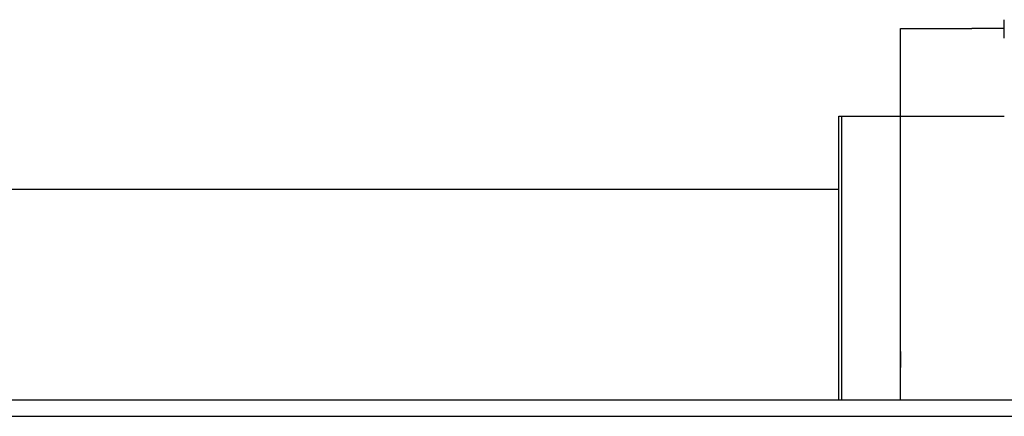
# Model space of a CAD drawing. Header units: millimetres. Extents: x -386 to 3135, y -1989 to 860.
# Tile 165 of 256: x -92 to -62, y -962 to -950. Entities that reach past the tile are written whole.
import ezdxf

# ---------------------------------------------------------------- set-up
doc = ezdxf.new("R2010")
doc.units = ezdxf.units.MM
doc.layers.get('0').update_dxf_attribs({"linetype": 'CONTINUOUS'})

msp = doc.modelspace()

# ---------------------------------------------------------------- linework, layer by layer
at = {"linetype": 'Continuous'}
for p, q in [((-62.072, -950.66), (-62.072, -950.091)), ((-65.272, -953.06), (-65.272, -950.36)), ((-65.272, -950.36), (-63.072, -950.36)), ((-62.072, -950.36), (-63.072, -950.36)), ((-67.172, -961.81), (-67.172, -953.06)), ((-67.172, -953.06), (-67.072, -953.06)), ((-67.072, -961.81), (-67.072, -953.06)), ((-67.072, -953.06), (-65.272, -953.06)), ((-65.272, -953.06), (-62.072, -953.06)), ((-65.272, -961.81), (-65.272, -953.06)), ((-151.316, -955.31), (-67.172, -955.31)), ((108.353, -961.809), (-154.822, -961.81))]:
    msp.add_line(p, q, dxfattribs=at)
msp.add_line((-242.822, -962.31), (399.178, -962.31))
msp.add_open_spline([(-65.272, -960.31), (-65.272, -960.81)], degree=1, dxfattribs=at)

doc.saveas('drawing.dxf')
